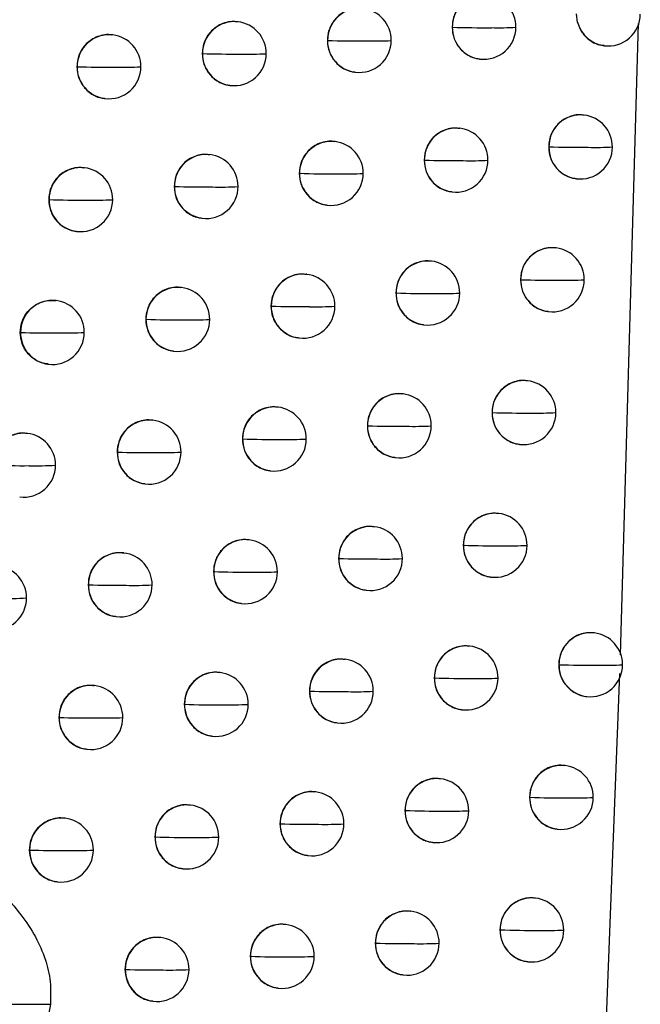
# Model space of a CAD drawing. Header units: millimetres. Extents: x 12 to 1209, y -252 to 1182.
# Tile 55 of 162: x 247 to 256, y 341 to 357. Entities that reach past the tile are written whole.
import ezdxf

# ---------------------------------------------------------------- set-up
doc = ezdxf.new("R2010")
doc.units = ezdxf.units.MM

msp = doc.modelspace()

# ---------------------------------------------------------------- linework, layer by layer
at = {"color": 7, "linetype": 'Continuous', "lineweight": 25}
for p, q in [((255.225, 356.711), (255.209, 356.842)), ((249.927, 356.72), (249.919, 356.721)), ((253.267, 356.635), (253.268, 356.635)), ((255.895, 346.84), (256.177, 356.692)), ((247.972, 356.515), (247.964, 356.516)), ((251.321, 356.429), (251.323, 356.429)), ((255.637, 356.346), (255.644, 356.345)), ((249.37, 356.224), (249.373, 356.223)), ((247.413, 356.019), (247.418, 356.018)), ((253.697, 356.139), (253.703, 356.138)), ((251.752, 355.933), (251.758, 355.932)), ((249.802, 355.728), (249.808, 355.727)), ((247.846, 355.523), (247.853, 355.522)), ((255.328, 355.264), (255.319, 355.265)), ((253.386, 355.057), (253.378, 355.058)), ((251.44, 354.851), (251.432, 354.852)), ((254.774, 354.767), (254.774, 354.767)), ((249.489, 354.646), (249.481, 354.647)), ((252.831, 354.561), (252.832, 354.561)), ((247.533, 354.441), (247.525, 354.442)), ((250.884, 354.355), (250.886, 354.355)), ((248.931, 354.15), (248.935, 354.15)), ((255.203, 354.272), (255.209, 354.271)), ((253.261, 354.065), (253.267, 354.064)), ((246.974, 353.945), (246.979, 353.945)), ((251.315, 353.859), (251.321, 353.859)), ((249.363, 353.654), (249.37, 353.653)), ((247.407, 353.449), (247.414, 353.448)), ((254.889, 353.191), (254.88, 353.192)), ((252.946, 352.984), (252.938, 352.985)), ((250.999, 352.779), (250.99, 352.78)), ((254.334, 352.694), (254.335, 352.694)), ((249.046, 352.573), (249.038, 352.574)), ((252.39, 352.488), (252.392, 352.488)), ((247.089, 352.369), (247.081, 352.37)), ((250.442, 352.282), (250.444, 352.282)), ((254.763, 352.199), (254.77, 352.198)), ((248.488, 352.077), (248.492, 352.077)), ((246.53, 351.873), (246.535, 351.872)), ((252.821, 351.992), (252.827, 351.991)), ((250.873, 351.786), (250.88, 351.786)), ((248.92, 351.581), (248.927, 351.58)), ((246.963, 351.377), (246.97, 351.376)), ((254.445, 351.119), (254.437, 351.12)), ((252.501, 350.912), (252.493, 350.913)), ((250.552, 350.707), (250.544, 350.708)), ((253.89, 350.622), (253.891, 350.622)), ((248.599, 350.502), (248.591, 350.502)), ((251.945, 350.416), (251.947, 350.416)), ((246.641, 350.297), (246.633, 350.298)), ((249.995, 350.211), (249.998, 350.21)), ((248.041, 350.006), (248.045, 350.005)), ((254.32, 350.126), (254.326, 350.126)), ((252.376, 349.92), (252.382, 349.919)), ((250.427, 349.715), (250.433, 349.714)), ((248.473, 349.509), (248.48, 349.509)), ((253.997, 349.047), (253.988, 349.048)), ((252.052, 348.841), (252.043, 348.842)), ((250.102, 348.636), (250.094, 348.637)), ((253.442, 348.551), (253.443, 348.551)), ((248.147, 348.431), (248.139, 348.432)), ((251.495, 348.345), (251.498, 348.345)), ((249.544, 348.14), (249.548, 348.139)), ((253.871, 348.055), (253.878, 348.054)), ((247.589, 347.935), (247.593, 347.934)), ((251.926, 347.849), (251.933, 347.848)), ((249.976, 347.644), (249.983, 347.643)), ((248.021, 347.439), (248.028, 347.438)), ((255.486, 347.183), (255.477, 347.185)), ((253.544, 346.977), (253.536, 346.978)), ((251.598, 346.771), (251.589, 346.772)), ((254.931, 346.687), (254.932, 346.687)), ((249.647, 346.566), (249.639, 346.567)), ((252.988, 346.481), (252.99, 346.481)), ((255.506, 336.743), (255.886, 346.548)), ((247.691, 346.361), (247.683, 346.362)), ((251.041, 346.275), (251.043, 346.275)), ((255.36, 346.191), (255.367, 346.191)), ((249.089, 346.07), (249.092, 346.069)), ((247.132, 345.865), (247.137, 345.864)), ((253.418, 345.985), (253.425, 345.984)), ((251.472, 345.779), (251.479, 345.778)), ((249.521, 345.574), (249.528, 345.573)), ((247.565, 345.369), (247.572, 345.368)), ((255.03, 345.114), (255.021, 345.115)), ((253.087, 344.908), (253.078, 344.909)), ((251.139, 344.702), (251.131, 344.703)), ((249.187, 344.497), (249.179, 344.498)), ((254.475, 344.618), (254.476, 344.618)), ((252.531, 344.411), (252.533, 344.411)), ((247.23, 344.292), (247.222, 344.293)), ((250.582, 344.206), (250.585, 344.205)), ((254.904, 344.122), (254.911, 344.121)), ((248.629, 344.001), (248.633, 344)), ((252.961, 343.916), (252.968, 343.915)), ((246.671, 343.796), (246.676, 343.796)), ((251.013, 343.71), (251.02, 343.709)), ((249.061, 343.505), (249.068, 343.504)), ((247.104, 343.3), (247.111, 343.299)), ((254.569, 343.046), (254.561, 343.047)), ((252.625, 342.839), (252.616, 342.84)), ((250.676, 342.634), (250.668, 342.635)), ((254.014, 342.549), (254.015, 342.549)), ((248.723, 342.429), (248.715, 342.43)), ((252.069, 342.343), (252.071, 342.343)), ((250.119, 342.138), (250.122, 342.137)), ((254.444, 342.054), (254.45, 342.053)), ((248.164, 341.933), (248.169, 341.932)), ((252.499, 341.847), (252.506, 341.847)), ((250.55, 341.642), (250.557, 341.641)), ((248.597, 341.437), (248.604, 341.436)), ((235.976, 341.388), (247, 341.388))]:
    msp.add_line(p, q, dxfattribs=at)
at = {"color": 7, "linetype": 'Continuous', "lineweight": 25, "flags": 128}
for points in [[(247.418, 356.018), (247.418, 356.018), (247.418, 356.018), (247.418, 356.019), (247.418, 356.019), (247.418, 356.019), (247.418, 356.019), (247.418, 356.019), (247.418, 356.019)], [(246.979, 353.945), (246.979, 353.945), (246.979, 353.945), (246.979, 353.945), (246.979, 353.945), (246.979, 353.945), (246.979, 353.945), (246.979, 353.945), (246.979, 353.945)], [(246.535, 351.872), (246.535, 351.872), (246.535, 351.872), (246.535, 351.872), (246.535, 351.872), (246.535, 351.872), (246.535, 351.872), (246.535, 351.872), (246.535, 351.872)], [(247.137, 345.864), (247.137, 345.864), (247.137, 345.864), (247.137, 345.864), (247.137, 345.865), (247.137, 345.865), (247.137, 345.865), (247.137, 345.865), (247.137, 345.865)], [(246.676, 343.796), (246.676, 343.796), (246.676, 343.796), (246.676, 343.796), (246.676, 343.796), (246.676, 343.796), (246.676, 343.796), (246.676, 343.796), (246.676, 343.796)]]:
    msp.add_lwpolyline(points, dxfattribs=at)
at = {"color": 7, "linetype": 'Continuous', "lineweight": 25}
for centre, radius, start, end in [((253.766, 356.637), 0.497, 83.4434, 180.2082), ((253.763, 356.635), 0.5, 359.8122, 83.1656), ((251.821, 356.431), 0.497, 83.4435, 180.2196), ((251.818, 356.429), 0.5, 359.8192, 83.1656), ((255.703, 356.842), 0.5, 263.1656, 359.8098), ((249.87, 356.226), 0.497, 83.4436, 180.2327), ((249.868, 356.223), 0.5, 359.8301, 83.1656), ((253.769, 372.231), 15.604, 268.1616, 270.4063), ((253.774, 356.634), 0.505, 179.7815, 179.8513), ((253.765, 356.631), 0.496, 179.5404, 262.9184), ((253.763, 356.635), 0.5, 263.1656, 359.8122), ((253.992, 362.238), 5.611, 268.847, 272.7624), ((255.703, 356.836), 0.494, 194.5749, 263.0343), ((247.915, 356.021), 0.497, 83.4437, 180.2468), ((247.913, 356.018), 0.5, 359.8442, 83.1656), ((251.816, 371.229), 14.808, 268.0934, 270.4269), ((251.829, 356.428), 0.505, 179.7928, 179.8513), ((251.819, 356.425), 0.496, 179.5403, 262.9184), ((251.818, 356.429), 0.5, 263.1656, 359.8192), ((252.041, 361.991), 5.571, 268.8191, 272.8471), ((249.858, 370.529), 14.313, 268.0588, 270.4402), ((249.879, 356.222), 0.505, 179.8059, 179.8513), ((249.869, 356.219), 0.496, 179.5403, 262.9184), ((249.868, 356.223), 0.5, 263.1656, 359.8301), ((250.085, 361.846), 5.631, 268.8127, 272.8811), ((247.895, 370.089), 14.078, 268.058, 270.4457), ((247.914, 356.014), 0.496, 179.5403, 262.9184), ((247.913, 356.018), 0.5, 263.1656, 359.8442), ((248.123, 361.8), 5.79, 268.8269, 272.8651), ((255.271, 354.77), 0.497, 83.4433, 180.2013), ((255.268, 354.767), 0.5, 359.8097, 83.1656), ((253.33, 354.563), 0.497, 83.4434, 180.2108), ((253.327, 354.561), 0.5, 359.8131, 83.1656), ((251.383, 354.357), 0.497, 83.4435, 180.2224), ((251.381, 354.355), 0.5, 359.8209, 83.1656), ((255.28, 371.156), 16.395, 268.2301, 270.3873), ((255.279, 354.766), 0.505, 179.7746, 179.8513), ((255.27, 354.763), 0.496, 179.5404, 262.9184), ((255.268, 354.767), 0.5, 263.1656, 359.8097), ((255.503, 360.463), 5.703, 268.8797, 272.6718), ((249.432, 354.152), 0.497, 83.4436, 180.2356), ((249.429, 354.15), 0.5, 359.8324, 83.1656), ((253.331, 369.883), 15.33, 268.1363, 270.4133), ((253.338, 354.56), 0.505, 179.784, 179.8513), ((253.329, 354.557), 0.496, 179.5404, 262.9184), ((253.327, 354.561), 0.5, 263.1656, 359.8131), ((253.555, 360.129), 5.577, 268.8349, 272.7959), ((247.476, 353.947), 0.497, 83.4437, 180.2497), ((247.473, 353.945), 0.5, 359.8468, 83.1656), ((251.377, 368.962), 14.615, 268.0755, 270.4323), ((251.391, 354.354), 0.505, 179.7956, 179.8513), ((251.382, 354.351), 0.496, 179.5403, 262.9184), ((251.381, 354.355), 0.5, 263.1656, 359.8209), ((251.602, 359.904), 5.558, 268.8117, 272.8696), ((249.418, 368.323), 14.181, 268.0478, 270.4439), ((249.44, 354.148), 0.505, 179.8088, 179.8513), ((249.431, 354.146), 0.496, 179.5403, 262.9184), ((249.429, 354.15), 0.5, 263.1656, 359.8324), ((249.645, 359.776), 5.635, 268.8093, 272.8935), ((247.454, 367.932), 13.995, 268.0531, 270.448), ((247.475, 353.941), 0.496, 179.5403, 262.9184), ((247.473, 353.945), 0.5, 263.1656, 359.8468), ((247.683, 359.746), 5.81, 268.827, 272.8687), ((254.832, 352.697), 0.497, 83.4434, 180.2035), ((254.829, 352.694), 0.5, 359.8098, 83.1656), ((252.889, 352.49), 0.497, 83.4434, 180.2134), ((252.887, 352.488), 0.5, 359.8142, 83.1656), ((250.942, 352.285), 0.497, 83.4435, 180.2253), ((250.939, 352.282), 0.5, 359.8227, 83.1656), ((254.839, 368.73), 16.043, 268.1987, 270.3956), ((254.84, 352.693), 0.505, 179.7767, 179.8513), ((254.831, 352.69), 0.496, 179.5404, 262.9184), ((254.829, 352.694), 0.5, 263.1656, 359.8098), ((255.062, 358.335), 5.648, 268.8636, 272.7146), ((248.989, 352.079), 0.497, 83.4436, 180.2386), ((248.987, 352.077), 0.5, 359.8347, 83.1656), ((252.889, 367.559), 15.079, 268.1128, 270.4199), ((252.897, 352.487), 0.505, 179.7866, 179.8513), ((252.888, 352.484), 0.496, 179.5403, 262.9184), ((252.887, 352.488), 0.5, 263.1656, 359.8142), ((253.113, 358.027), 5.548, 268.8239, 272.8268), ((247.032, 351.875), 0.497, 83.4437, 180.2525), ((247.03, 351.872), 0.5, 359.8494, 83.1656), ((250.933, 366.712), 14.437, 268.0592, 270.4372), ((250.95, 352.281), 0.505, 179.7985, 179.8513), ((250.941, 352.278), 0.496, 179.5403, 262.9184), ((250.939, 352.282), 0.5, 263.1656, 359.8227), ((251.159, 357.822), 5.549, 268.8051, 272.8897), ((248.974, 366.13), 14.061, 268.0381, 270.4473), ((248.997, 352.076), 0.505, 179.8117, 179.8513), ((248.988, 352.073), 0.496, 179.5403, 262.9184), ((248.987, 352.077), 0.5, 263.1656, 359.8347), ((249.201, 357.711), 5.643, 268.8067, 272.9041), ((247.009, 365.786), 13.922, 268.0494, 270.4499), ((247.031, 351.868), 0.496, 179.5403, 262.9184), ((247.03, 351.872), 0.5, 263.1656, 359.8494), ((247.238, 357.696), 5.832, 268.8278, 272.8706), ((254.388, 350.624), 0.497, 83.4434, 180.2058), ((254.386, 350.622), 0.5, 359.8102, 83.1656), ((252.444, 350.418), 0.497, 83.4435, 180.2161), ((252.442, 350.416), 0.5, 359.8155, 83.1656), ((250.496, 350.213), 0.497, 83.4436, 180.2282), ((250.493, 350.21), 0.5, 359.8247, 83.1656), ((254.393, 366.334), 15.72, 268.1693, 270.4035), ((254.396, 350.621), 0.505, 179.779, 179.8513), ((254.387, 350.618), 0.496, 179.5404, 262.9184), ((254.386, 350.622), 0.5, 263.1656, 359.8102), ((254.616, 356.215), 5.601, 268.8489, 272.7544), ((248.542, 350.007), 0.497, 83.4437, 180.2415), ((248.539, 350.005), 0.5, 359.8371, 83.1656), ((252.442, 365.256), 14.848, 268.0909, 270.4261), ((252.452, 350.415), 0.505, 179.7893, 179.8513), ((252.443, 350.412), 0.496, 179.5403, 262.9184), ((252.442, 350.416), 0.5, 263.1656, 359.8155), ((252.666, 355.931), 5.524, 268.814, 272.8552), ((246.584, 349.803), 0.497, 83.4438, 180.2554), ((246.581, 349.801), 0.5, 359.8521, 83.1656), ((250.485, 364.477), 14.275, 268.0444, 270.4418), ((250.504, 350.209), 0.505, 179.8014, 179.8513), ((250.495, 350.206), 0.496, 179.5403, 262.9184), ((250.493, 350.21), 0.5, 263.1656, 359.8247), ((250.712, 355.745), 5.543, 268.7995, 272.9077), ((248.525, 363.949), 13.952, 268.0297, 270.4504), ((248.55, 350.004), 0.505, 179.8147, 179.8513), ((248.541, 350.001), 0.496, 179.5403, 262.9184), ((248.539, 350.005), 0.5, 263.1656, 359.8371), ((248.752, 355.65), 5.653, 268.8048, 272.9127), ((246.559, 363.651), 13.858, 268.0469, 270.4515), ((246.581, 349.801), 0.5, 263.1656, 359.8521), ((246.788, 355.649), 5.857, 268.8292, 272.871), ((253.94, 348.553), 0.497, 83.4434, 180.2082), ((253.937, 348.551), 0.5, 359.8108, 83.1656), ((251.995, 348.347), 0.497, 83.4435, 180.2188), ((251.992, 348.345), 0.5, 359.8169, 83.1656), ((250.045, 348.142), 0.497, 83.4436, 180.2311), ((250.042, 348.139), 0.5, 359.8267, 83.1656), ((253.943, 363.967), 15.424, 268.1417, 270.411), ((253.948, 348.549), 0.505, 179.7814, 179.8513), ((253.939, 348.547), 0.496, 179.5404, 262.9184), ((253.937, 348.551), 0.5, 263.1656, 359.8108), ((254.167, 354.102), 5.559, 268.8353, 272.7915), ((248.09, 347.937), 0.497, 83.4437, 180.2444), ((248.088, 347.934), 0.5, 359.8396, 83.1656), ((251.994, 348.341), 0.496, 179.5403, 262.9184), ((251.99, 362.973), 14.636, 268.0707, 270.432), ((252.003, 348.343), 0.505, 179.792, 179.8513), ((251.992, 348.345), 0.5, 263.1656, 359.8169), ((252.215, 353.841), 5.505, 268.805, 272.881), ((246.129, 347.73), 0.5, 359.8548, 83.1656), ((250.033, 362.258), 14.126, 268.031, 270.4461), ((250.053, 348.138), 0.505, 179.8043, 179.8513), ((250.044, 348.135), 0.496, 179.5403, 262.9184), ((250.042, 348.139), 0.5, 263.1656, 359.8267), ((250.26, 353.672), 5.542, 268.7947, 272.9235), ((248.071, 361.78), 13.854, 268.0225, 270.4532), ((248.098, 347.933), 0.505, 179.8176, 179.8513), ((248.089, 347.93), 0.496, 179.5403, 262.9184), ((248.088, 347.934), 0.5, 263.1656, 359.8396), ((248.299, 353.592), 5.667, 268.8037, 272.9195), ((246.129, 347.73), 0.5, 263.1656, 359.8548), ((246.334, 353.606), 5.885, 268.8312, 272.8698), ((255.429, 346.689), 0.497, 83.4434, 180.2018), ((255.426, 346.687), 0.5, 359.8089, 83.1656), ((253.487, 346.483), 0.497, 83.4434, 180.2107), ((253.484, 346.481), 0.5, 359.8117, 83.1656), ((251.541, 346.277), 0.497, 83.4435, 180.2216), ((251.538, 346.275), 0.5, 359.8186, 83.1656), ((255.437, 362.866), 16.186, 268.2102, 270.3922), ((255.437, 346.686), 0.505, 179.7751, 179.8513), ((255.428, 346.683), 0.496, 179.5404, 262.9184), ((255.426, 346.687), 0.5, 263.1656, 359.8089), ((255.66, 352.336), 5.657, 268.8686, 272.7001), ((249.59, 346.072), 0.497, 83.4436, 180.234), ((249.587, 346.069), 0.5, 359.8289, 83.1656), ((253.488, 361.625), 15.152, 268.1159, 270.4181), ((253.495, 346.479), 0.505, 179.7839, 179.8513), ((253.486, 346.477), 0.496, 179.5404, 262.9184), ((253.484, 346.481), 0.5, 263.1656, 359.8117), ((253.712, 351.996), 5.524, 268.8228, 272.8258), ((247.634, 345.867), 0.497, 83.4437, 180.2473), ((247.631, 345.864), 0.5, 359.8421, 83.1656), ((251.534, 360.709), 14.442, 268.0521, 270.4374), ((251.549, 346.273), 0.505, 179.7948, 179.8513), ((251.54, 346.271), 0.496, 179.5403, 262.9184), ((251.538, 346.275), 0.5, 263.1656, 359.8186), ((251.76, 351.756), 5.49, 268.7971, 272.9046), ((249.576, 360.052), 13.991, 268.0191, 270.4501), ((249.598, 346.068), 0.505, 179.8072, 179.8513), ((249.589, 346.065), 0.496, 179.5403, 262.9184), ((249.587, 346.069), 0.5, 263.1656, 359.8289), ((249.803, 351.604), 5.543, 268.7908, 272.9373), ((247.613, 359.622), 13.766, 268.0167, 270.4557), ((247.633, 345.86), 0.496, 179.5403, 262.9184), ((247.631, 345.864), 0.5, 263.1656, 359.8421), ((247.841, 351.539), 5.683, 268.8032, 272.9246), ((254.973, 344.62), 0.497, 83.4434, 180.204), ((254.97, 344.618), 0.5, 359.809, 83.1656), ((253.03, 344.414), 0.497, 83.4434, 180.2132), ((253.027, 344.411), 0.5, 359.8127, 83.1656), ((251.082, 344.208), 0.497, 83.4435, 180.2244), ((251.079, 344.205), 0.5, 359.8203, 83.1656), ((249.13, 344.003), 0.497, 83.4436, 180.237), ((249.127, 344), 0.5, 359.8312, 83.1656), ((254.979, 360.45), 15.84, 268.1785, 270.4006), ((254.981, 344.616), 0.505, 179.7772, 179.8513), ((254.972, 344.614), 0.496, 179.5404, 262.9184), ((254.97, 344.618), 0.5, 263.1656, 359.809), ((255.202, 350.212), 5.602, 268.8524, 272.7433), ((253.029, 359.307), 14.903, 268.0918, 270.4248), ((253.038, 344.41), 0.505, 179.7865, 179.8513), ((253.029, 344.407), 0.496, 179.5403, 262.9184), ((253.027, 344.411), 0.5, 263.1656, 359.8127), ((253.253, 349.897), 5.494, 268.8115, 272.8574), ((247.173, 343.798), 0.497, 83.4437, 180.2502), ((247.171, 343.796), 0.5, 359.8447, 83.1656), ((251.074, 358.461), 14.264, 268.0351, 270.4426), ((251.09, 344.204), 0.505, 179.7976, 179.8513), ((251.081, 344.202), 0.496, 179.5403, 262.9184), ((251.079, 344.205), 0.5, 263.1656, 359.8203), ((251.3, 349.675), 5.479, 268.7901, 272.9258), ((249.115, 357.86), 13.868, 268.0085, 270.4537), ((249.138, 343.999), 0.505, 179.8101, 179.8513), ((249.129, 343.996), 0.496, 179.5403, 262.9184), ((249.127, 344), 0.5, 263.1656, 359.8312), ((249.342, 349.539), 5.548, 268.7876, 272.9491), ((247.151, 357.475), 13.688, 268.012, 270.4578), ((247.172, 343.792), 0.496, 179.5403, 262.9184), ((247.171, 343.796), 0.5, 263.1656, 359.8447), ((247.379, 349.489), 5.702, 268.8034, 272.9279), ((254.512, 342.552), 0.497, 83.4434, 180.2062), ((254.509, 342.549), 0.5, 359.8094, 83.1656), ((252.568, 342.345), 0.497, 83.4435, 180.2159), ((252.565, 342.343), 0.5, 359.814, 83.1656), ((250.619, 342.14), 0.497, 83.4435, 180.2273), ((250.616, 342.137), 0.5, 359.8222, 83.1656), ((254.516, 358.065), 15.523, 268.1488, 270.4085), ((254.52, 342.548), 0.505, 179.7795, 179.8513), ((254.511, 342.545), 0.496, 179.5404, 262.9184), ((254.509, 342.549), 0.5, 263.1656, 359.8094), ((254.74, 348.095), 5.554, 268.8374, 272.7835), ((248.666, 341.935), 0.497, 83.4436, 180.2399), ((248.663, 341.932), 0.5, 359.8335, 83.1656), ((252.565, 357.009), 14.674, 268.0695, 270.4311), ((252.576, 342.342), 0.505, 179.7891, 179.8513), ((252.567, 342.339), 0.496, 179.5403, 262.9184), ((252.565, 342.343), 0.5, 263.1656, 359.814), ((252.79, 347.803), 5.469, 268.8012, 272.8865), ((250.609, 356.229), 14.1, 268.0196, 270.4473), ((250.627, 342.136), 0.505, 179.8005, 179.8513), ((250.618, 342.133), 0.496, 179.5403, 262.9184), ((250.616, 342.137), 0.5, 263.1656, 359.8222), ((250.835, 347.6), 5.471, 268.7841, 272.9448), ((248.649, 355.68), 13.756, 267.9992, 270.457), ((248.674, 341.931), 0.505, 179.8131, 179.8513), ((248.665, 341.928), 0.496, 179.5403, 262.9184), ((248.663, 341.932), 0.5, 263.1656, 359.8335), ((248.876, 347.479), 5.556, 268.7853, 272.9589)]:
    msp.add_arc(centre, radius, start, end, dxfattribs=at)
for points, knots in [([(237.468, 348.738), (237.683, 349.721), (238.113, 351.682), (238.744, 354.619), (239.364, 357.541), (239.972, 360.449), (240.567, 363.342), (241.151, 366.221), (241.723, 369.086), (242.284, 371.936), (242.833, 374.772), (243.371, 377.593), (243.898, 380.399), (244.414, 383.191), (244.919, 385.968), (245.414, 388.73), (245.898, 391.478), (246.371, 394.21), (246.834, 396.928), (247.287, 399.631), (247.729, 402.32), (248.162, 404.993), (248.585, 407.651), (248.999, 410.294), (249.402, 412.923), (249.797, 415.536), (250.182, 418.134), (250.558, 420.717), (250.925, 423.285), (251.284, 425.838), (251.516, 427.535), (251.632, 428.381)], [0, 0, 0, 0, 0.037324, 0.074443, 0.111358, 0.148069, 0.184577, 0.220881, 0.256981, 0.292878, 0.328572, 0.364063, 0.399351, 0.434437, 0.46932, 0.504, 0.538478, 0.572754, 0.606828, 0.6407, 0.67437, 0.707838, 0.741105, 0.774171, 0.807035, 0.839698, 0.87216, 0.904421, 0.936481, 0.968341, 1, 1, 1, 1]), ([(250.72, 420.796), (250.13, 416.803), (248.925, 408.648), (246.885, 396.194), (244.698, 383.768), (242.348, 371.371), (239.857, 358.997), (238.023, 350.605), (237.088, 346.325)], [0, 0, 0, 0, 0.159936, 0.326587, 0.499955, 0.659745, 0.826426, 1, 1, 1, 1]), ([(253.814, 357.129), (253.795, 357.132), (253.737, 357.141), (253.641, 357.125), (253.535, 357.086), (253.446, 357.026), (253.356, 356.934), (253.282, 356.801), (253.272, 356.688), (253.267, 356.635)], [0, 0, 0, 0, 0.0696, 0.213089, 0.348854, 0.476899, 0.597225, 0.813832, 1, 1, 1, 1]), ([(251.869, 356.923), (251.85, 356.926), (251.792, 356.935), (251.696, 356.919), (251.591, 356.88), (251.501, 356.821), (251.411, 356.728), (251.336, 356.596), (251.326, 356.482), (251.321, 356.429)], [0, 0, 0, 0, 0.069525, 0.212371, 0.347686, 0.475471, 0.595725, 0.812735, 1, 1, 1, 1]), ([(249.919, 356.717), (249.9, 356.72), (249.842, 356.729), (249.746, 356.714), (249.641, 356.675), (249.551, 356.616), (249.46, 356.524), (249.385, 356.391), (249.375, 356.277), (249.37, 356.224)], [0, 0, 0, 0, 0.069472, 0.2115819, 0.346379, 0.473861, 0.5940264, 0.8114815, 1, 1, 1, 1]), ([(253.267, 356.635), (253.272, 356.581), (253.283, 356.464), (253.359, 356.331), (253.45, 356.24), (253.538, 356.184), (253.623, 356.149), (253.678, 356.144), (253.697, 356.143)], [0, 0, 0, 0, 0.224443, 0.478889, 0.61808, 0.7649, 0.919356, 1, 1, 1, 1]), ([(255.225, 356.711), (255.244, 356.659), (255.284, 356.549), (255.402, 356.434), (255.525, 356.362), (255.605, 356.358), (255.639, 356.356)], [0, 0, 0, 0, 0.281779, 0.583212, 0.828835, 1, 1, 1, 1]), ([(247.964, 356.512), (247.945, 356.515), (247.887, 356.524), (247.792, 356.509), (247.687, 356.471), (247.597, 356.413), (247.505, 356.32), (247.429, 356.188), (247.419, 356.073), (247.413, 356.019)], [0, 0, 0, 0, 0.069436, 0.210551, 0.344643, 0.471708, 0.591743, 0.809784, 1, 1, 1, 1]), ([(251.321, 356.429), (251.326, 356.374), (251.337, 356.258), (251.414, 356.124), (251.505, 356.033), (251.594, 355.977), (251.678, 355.943), (251.733, 355.938), (251.752, 355.937)], [0, 0, 0, 0, 0.226247, 0.481307, 0.620345, 0.766694, 0.920358, 1, 1, 1, 1]), ([(249.37, 356.224), (249.375, 356.168), (249.386, 356.05), (249.464, 355.917), (249.557, 355.826), (249.645, 355.771), (249.729, 355.737), (249.784, 355.732), (249.802, 355.731)], [0, 0, 0, 0, 0.229471, 0.48562, 0.624388, 0.769916, 0.922206, 1, 1, 1, 1]), ([(247.413, 356.019), (247.419, 355.962), (247.43, 355.842), (247.512, 355.707), (247.605, 355.618), (247.694, 355.564), (247.776, 355.532), (247.829, 355.527), (247.847, 355.526)], [0, 0, 0, 0, 0.235859, 0.494153, 0.632394, 0.776316, 0.92592, 1, 1, 1, 1]), ([(255.319, 355.261), (255.3, 355.264), (255.242, 355.274), (255.149, 355.258), (255.029, 355.215), (254.928, 355.141), (254.853, 355.045), (254.791, 354.929), (254.781, 354.831), (254.774, 354.767)], [0, 0, 0, 0, 0.069689, 0.213498, 0.339082, 0.534819, 0.656196, 0.774338, 1, 1, 1, 1]), ([(253.378, 355.055), (253.359, 355.058), (253.301, 355.067), (253.205, 355.051), (253.1, 355.012), (253.01, 354.953), (252.92, 354.86), (252.846, 354.727), (252.836, 354.614), (252.831, 354.561)], [0, 0, 0, 0, 0.069579, 0.212934, 0.348608, 0.4766, 0.596912, 0.813605, 1, 1, 1, 1]), ([(251.432, 354.849), (251.413, 354.852), (251.355, 354.861), (251.259, 354.845), (251.153, 354.807), (251.064, 354.747), (250.973, 354.655), (250.899, 354.522), (250.888, 354.408), (250.884, 354.355)], [0, 0, 0, 0, 0.069511, 0.212213, 0.347428, 0.475155, 0.595393, 0.812491, 1, 1, 1, 1]), ([(254.774, 354.767), (254.78, 354.703), (254.79, 354.606), (254.852, 354.49), (254.928, 354.393), (255.03, 354.321), (255.132, 354.281), (255.184, 354.277), (255.203, 354.275)], [0, 0, 0, 0, 0.263833, 0.400834, 0.540865, 0.776535, 0.920501, 1, 1, 1, 1]), ([(249.481, 354.643), (249.462, 354.646), (249.404, 354.656), (249.308, 354.64), (249.203, 354.602), (249.113, 354.543), (249.022, 354.45), (248.947, 354.318), (248.936, 354.203), (248.931, 354.15)], [0, 0, 0, 0, 0.0694623, 0.2113996, 0.3460747, 0.4734852, 0.5936289, 0.8111873, 1, 1, 1, 1]), ([(252.831, 354.561), (252.836, 354.507), (252.847, 354.39), (252.923, 354.257), (253.014, 354.166), (253.102, 354.11), (253.187, 354.075), (253.243, 354.07), (253.261, 354.069)], [0, 0, 0, 0, 0.224676, 0.479203, 0.618373, 0.765129, 0.919476, 1, 1, 1, 1]), ([(247.525, 354.438), (247.506, 354.442), (247.448, 354.451), (247.352, 354.436), (247.247, 354.398), (247.158, 354.339), (247.066, 354.247), (246.99, 354.114), (246.979, 353.999), (246.974, 353.945)], [0, 0, 0, 0, 0.0694296, 0.2102757, 0.3441762, 0.4711276, 0.5911266, 0.8093244, 1, 1, 1, 1]), ([(250.884, 354.355), (250.889, 354.3), (250.899, 354.184), (250.976, 354.05), (251.068, 353.959), (251.157, 353.903), (251.241, 353.869), (251.296, 353.864), (251.315, 353.863)], [0, 0, 0, 0, 0.2266624, 0.4818646, 0.6208663, 0.7671067, 0.9205893, 1, 1, 1, 1]), ([(248.931, 354.15), (248.936, 354.094), (248.947, 353.976), (249.026, 353.842), (249.119, 353.752), (249.207, 353.697), (249.291, 353.663), (249.345, 353.659), (249.364, 353.657)], [0, 0, 0, 0, 0.230262, 0.486677, 0.625379, 0.770707, 0.92266, 1, 1, 1, 1]), ([(246.974, 353.945), (246.979, 353.888), (246.991, 353.767), (247.073, 353.633), (247.167, 353.543), (247.255, 353.49), (247.337, 353.458), (247.39, 353.454), (247.407, 353.452)], [0, 0, 0, 0, 0.237601, 0.496479, 0.634576, 0.778061, 0.926935, 1, 1, 1, 1]), ([(254.88, 353.188), (254.861, 353.191), (254.803, 353.2), (254.707, 353.185), (254.602, 353.145), (254.513, 353.085), (254.423, 352.992), (254.349, 352.86), (254.339, 352.747), (254.334, 352.694)], [0, 0, 0, 0, 0.069654, 0.213485, 0.34949, 0.477672, 0.598035, 0.814423, 1, 1, 1, 1]), ([(252.937, 352.982), (252.918, 352.985), (252.861, 352.994), (252.765, 352.978), (252.659, 352.939), (252.57, 352.88), (252.48, 352.787), (252.406, 352.654), (252.395, 352.541), (252.39, 352.488)], [0, 0, 0, 0, 0.06956, 0.21278, 0.348359, 0.476297, 0.596596, 0.813374, 1, 1, 1, 1]), ([(250.99, 352.776), (250.971, 352.779), (250.913, 352.788), (250.817, 352.773), (250.712, 352.734), (250.623, 352.675), (250.532, 352.582), (250.457, 352.449), (250.446, 352.335), (250.442, 352.282)], [0, 0, 0, 0, 0.069497, 0.212051, 0.347162, 0.474828, 0.595049, 0.812238, 1, 1, 1, 1]), ([(254.334, 352.694), (254.339, 352.64), (254.35, 352.524), (254.425, 352.391), (254.516, 352.299), (254.605, 352.243), (254.689, 352.208), (254.745, 352.204), (254.764, 352.202)], [0, 0, 0, 0, 0.22367, 0.47785, 0.617108, 0.764132, 0.918931, 1, 1, 1, 1]), ([(249.038, 352.57), (249.019, 352.574), (248.961, 352.583), (248.865, 352.567), (248.76, 352.529), (248.671, 352.47), (248.579, 352.378), (248.504, 352.245), (248.493, 352.131), (248.488, 352.077)], [0, 0, 0, 0, 0.069454, 0.211206, 0.34575, 0.473083, 0.593203, 0.810871, 1, 1, 1, 1]), ([(252.39, 352.488), (252.395, 352.434), (252.406, 352.317), (252.482, 352.184), (252.574, 352.093), (252.662, 352.036), (252.747, 352.002), (252.802, 351.997), (252.821, 351.996)], [0, 0, 0, 0, 0.224936, 0.479552, 0.6187, 0.765384, 0.919612, 1, 1, 1, 1]), ([(246.53, 351.873), (246.535, 351.927), (246.546, 352.042), (246.622, 352.175), (246.714, 352.267), (246.804, 352.325), (246.908, 352.363), (247.004, 352.378), (247.062, 352.369), (247.081, 352.366)], [0, 0, 0, 0, 0.1911559, 0.4094015, 0.5292602, 0.6559613, 0.7895016, 0.9298773, 1, 1, 1, 1]), ([(250.442, 352.282), (250.447, 352.227), (250.457, 352.11), (250.535, 351.977), (250.627, 351.886), (250.715, 351.83), (250.8, 351.796), (250.855, 351.791), (250.873, 351.79)], [0, 0, 0, 0, 0.227131, 0.482492, 0.621453, 0.767573, 0.920852, 1, 1, 1, 1]), ([(248.488, 352.077), (248.493, 352.021), (248.504, 351.903), (248.584, 351.769), (248.676, 351.678), (248.765, 351.624), (248.849, 351.59), (248.903, 351.586), (248.921, 351.584)], [0, 0, 0, 0, 0.23117, 0.487891, 0.626517, 0.771615, 0.923184, 1, 1, 1, 1]), ([(246.964, 351.38), (246.947, 351.381), (246.895, 351.385), (246.813, 351.417), (246.725, 351.469), (246.63, 351.558), (246.547, 351.694), (246.535, 351.815), (246.53, 351.873)], [0, 0, 0, 0, 0.071192, 0.219336, 0.362425, 0.500461, 0.760209, 1, 1, 1, 1]), ([(254.436, 351.116), (254.417, 351.119), (254.36, 351.128), (254.263, 351.112), (254.158, 351.073), (254.069, 351.013), (253.979, 350.92), (253.905, 350.788), (253.895, 350.675), (253.89, 350.622)], [0, 0, 0, 0, 0.069619, 0.21332, 0.349235, 0.477366, 0.597717, 0.814195, 1, 1, 1, 1]), ([(252.492, 350.91), (252.473, 350.913), (252.416, 350.922), (252.32, 350.906), (252.214, 350.867), (252.125, 350.808), (252.034, 350.715), (251.96, 350.583), (251.95, 350.469), (251.945, 350.416)], [0, 0, 0, 0, 0.069542, 0.212625, 0.348107, 0.47599, 0.596274, 0.81314, 1, 1, 1, 1]), ([(250.544, 350.704), (250.525, 350.707), (250.467, 350.716), (250.371, 350.701), (250.266, 350.662), (250.176, 350.603), (250.085, 350.51), (250.011, 350.378), (250, 350.264), (249.995, 350.211)], [0, 0, 0, 0, 0.069485, 0.211885, 0.346887, 0.47449, 0.594692, 0.811975, 1, 1, 1, 1]), ([(253.89, 350.622), (253.895, 350.568), (253.906, 350.452), (253.981, 350.319), (254.072, 350.227), (254.161, 350.171), (254.246, 350.136), (254.301, 350.131), (254.32, 350.13)], [0, 0, 0, 0, 0.223835, 0.478074, 0.617316, 0.764291, 0.919008, 1, 1, 1, 1]), ([(248.591, 350.499), (248.572, 350.502), (248.514, 350.511), (248.418, 350.496), (248.313, 350.458), (248.223, 350.399), (248.132, 350.306), (248.056, 350.174), (248.046, 350.059), (248.041, 350.006)], [0, 0, 0, 0, 0.069446, 0.210996, 0.345398, 0.472646, 0.59274, 0.810528, 1, 1, 1, 1]), ([(251.945, 350.416), (251.95, 350.361), (251.961, 350.245), (252.037, 350.112), (252.129, 350.02), (252.217, 349.964), (252.302, 349.93), (252.357, 349.925), (252.376, 349.924)], [0, 0, 0, 0, 0.225227, 0.479944, 0.619065, 0.765672, 0.919769, 1, 1, 1, 1]), ([(246.633, 350.294), (246.614, 350.297), (246.556, 350.307), (246.461, 350.291), (246.356, 350.254), (246.266, 350.196), (246.174, 350.104), (246.097, 349.971), (246.086, 349.855), (246.081, 349.801)], [0, 0, 0, 0, 0.069419, 0.209576, 0.342985, 0.469644, 0.589549, 0.808145, 1, 1, 1, 1]), ([(249.995, 350.211), (250, 350.155), (250.011, 350.038), (250.089, 349.905), (250.181, 349.814), (250.269, 349.758), (250.354, 349.724), (250.408, 349.719), (250.427, 349.718)], [0, 0, 0, 0, 0.22766, 0.4832, 0.622117, 0.7681, 0.921151, 1, 1, 1, 1]), ([(248.041, 350.006), (248.046, 349.949), (248.057, 349.831), (248.137, 349.696), (248.23, 349.606), (248.318, 349.552), (248.402, 349.519), (248.455, 349.514), (248.473, 349.513)], [0, 0, 0, 0, 0.23222, 0.489293, 0.627832, 0.772665, 0.923791, 1, 1, 1, 1]), ([(253.988, 349.045), (253.969, 349.048), (253.911, 349.057), (253.815, 349.041), (253.71, 349.002), (253.621, 348.942), (253.53, 348.849), (253.457, 348.717), (253.446, 348.603), (253.442, 348.551)], [0, 0, 0, 0, 0.0695968, 0.2131634, 0.3489853, 0.4770639, 0.5974022, 0.8139661, 1, 1, 1, 1]), ([(252.043, 348.838), (252.024, 348.841), (251.966, 348.851), (251.87, 348.835), (251.765, 348.796), (251.675, 348.737), (251.585, 348.644), (251.511, 348.512), (251.5, 348.398), (251.495, 348.345)], [0, 0, 0, 0, 0.069526, 0.212467, 0.347851, 0.475677, 0.595945, 0.812899, 1, 1, 1, 1]), ([(250.093, 348.633), (250.074, 348.636), (250.017, 348.645), (249.921, 348.63), (249.815, 348.591), (249.726, 348.532), (249.635, 348.44), (249.56, 348.307), (249.549, 348.193), (249.544, 348.14)], [0, 0, 0, 0, 0.069474, 0.211712, 0.3466, 0.474136, 0.594319, 0.811699, 1, 1, 1, 1]), ([(253.442, 348.551), (253.447, 348.497), (253.457, 348.381), (253.533, 348.248), (253.624, 348.156), (253.712, 348.1), (253.797, 348.065), (253.853, 348.06), (253.872, 348.059)], [0, 0, 0, 0, 0.22402, 0.478323, 0.617548, 0.764471, 0.919099, 1, 1, 1, 1]), ([(248.139, 348.428), (248.12, 348.431), (248.062, 348.44), (247.966, 348.425), (247.861, 348.387), (247.772, 348.328), (247.68, 348.236), (247.604, 348.103), (247.594, 347.988), (247.589, 347.935)], [0, 0, 0, 0, 0.069439, 0.210767, 0.345011, 0.472167, 0.592231, 0.810149, 1, 1, 1, 1]), ([(251.495, 348.345), (251.5, 348.29), (251.511, 348.174), (251.588, 348.041), (251.679, 347.949), (251.768, 347.893), (251.852, 347.859), (251.908, 347.854), (251.926, 347.852)], [0, 0, 0, 0, 0.2255541, 0.4803823, 0.6194754, 0.7659955, 0.9199466, 1, 1, 1, 1]), ([(249.544, 348.14), (249.549, 348.084), (249.56, 347.967), (249.638, 347.833), (249.73, 347.742), (249.819, 347.687), (249.903, 347.653), (249.958, 347.648), (249.976, 347.647)], [0, 0, 0, 0, 0.2282607, 0.4840034, 0.62287, 0.7686995, 0.9214934, 1, 1, 1, 1]), ([(247.589, 347.935), (247.594, 347.878), (247.605, 347.759), (247.685, 347.625), (247.779, 347.535), (247.867, 347.481), (247.95, 347.448), (248.004, 347.443), (248.022, 347.442)], [0, 0, 0, 0, 0.233441, 0.490924, 0.629362, 0.773888, 0.924501, 1, 1, 1, 1]), ([(255.477, 347.184), (255.44, 347.186), (255.367, 347.19), (255.262, 347.164), (255.142, 347.108), (255.027, 347.001), (254.946, 346.846), (254.936, 346.738), (254.931, 346.687)], [0, 0, 0, 0, 0.137466, 0.266572, 0.389661, 0.616767, 0.820196, 1, 1, 1, 1]), ([(253.535, 346.974), (253.516, 346.977), (253.459, 346.987), (253.362, 346.971), (253.257, 346.932), (253.168, 346.872), (253.077, 346.779), (253.004, 346.647), (252.993, 346.533), (252.988, 346.481)], [0, 0, 0, 0, 0.069576, 0.213007, 0.348735, 0.47676, 0.597084, 0.813735, 1, 1, 1, 1]), ([(251.589, 346.768), (251.57, 346.771), (251.512, 346.781), (251.416, 346.765), (251.311, 346.726), (251.221, 346.667), (251.131, 346.574), (251.056, 346.442), (251.046, 346.328), (251.041, 346.275)], [0, 0, 0, 0, 0.069511, 0.212308, 0.34759, 0.475357, 0.595608, 0.812652, 1, 1, 1, 1]), ([(254.931, 346.687), (254.936, 346.636), (254.945, 346.527), (255.026, 346.374), (255.137, 346.269), (255.251, 346.216), (255.319, 346.192), (255.356, 346.193), (255.36, 346.193)], [0, 0, 0, 0, 0.212494, 0.446771, 0.702941, 0.839926, 0.982488, 1, 1, 1, 1]), ([(249.638, 346.563), (249.619, 346.566), (249.561, 346.575), (249.465, 346.56), (249.36, 346.521), (249.271, 346.462), (249.179, 346.37), (249.104, 346.237), (249.094, 346.123), (249.089, 346.07)], [0, 0, 0, 0, 0.069464, 0.211531, 0.346298, 0.473763, 0.593924, 0.811407, 1, 1, 1, 1]), ([(252.988, 346.481), (252.993, 346.426), (253.004, 346.31), (253.08, 346.177), (253.171, 346.086), (253.26, 346.029), (253.345, 345.995), (253.4, 345.99), (253.419, 345.988)], [0, 0, 0, 0, 0.224226, 0.478602, 0.617808, 0.764673, 0.919203, 1, 1, 1, 1]), ([(237.088, 346.325), (238.051, 346.168), (239.978, 345.853), (242.378, 345.207), (244.199, 344.491), (245.3, 343.895), (246.057, 343.326), (246.497, 342.867), (246.772, 342.454), (246.927, 342.102), (247.012, 341.744), (247.004, 341.506), (247, 341.388)], [0, 0, 0, 0, 0.247822, 0.496012, 0.631888, 0.746871, 0.814559, 0.873121, 0.907982, 0.94003, 0.970297, 1, 1, 1, 1]), ([(247.683, 346.358), (247.664, 346.361), (247.606, 346.37), (247.51, 346.355), (247.405, 346.317), (247.316, 346.259), (247.224, 346.167), (247.148, 346.034), (247.137, 345.919), (247.132, 345.865)], [0, 0, 0, 0, 0.0694321, 0.2105121, 0.3445791, 0.4716296, 0.5916607, 0.8097235, 1, 1, 1, 1]), ([(251.041, 346.275), (251.046, 346.22), (251.057, 346.104), (251.133, 345.97), (251.225, 345.879), (251.314, 345.823), (251.398, 345.789), (251.453, 345.784), (251.472, 345.782)], [0, 0, 0, 0, 0.225922, 0.480875, 0.619937, 0.76636, 0.92015, 1, 1, 1, 1]), ([(249.089, 346.07), (249.094, 346.014), (249.105, 345.897), (249.183, 345.763), (249.275, 345.672), (249.364, 345.617), (249.448, 345.583), (249.503, 345.578), (249.521, 345.577)], [0, 0, 0, 0, 0.228946, 0.484919, 0.623729, 0.769384, 0.921886, 1, 1, 1, 1]), ([(247.132, 345.865), (247.137, 345.808), (247.149, 345.689), (247.23, 345.554), (247.323, 345.464), (247.412, 345.41), (247.494, 345.378), (247.548, 345.373), (247.565, 345.372)], [0, 0, 0, 0, 0.234876, 0.49284, 0.63116, 0.775325, 0.925335, 1, 1, 1, 1]), ([(255.021, 345.111), (255.002, 345.114), (254.944, 345.124), (254.848, 345.108), (254.742, 345.069), (254.653, 345.009), (254.563, 344.916), (254.49, 344.783), (254.48, 344.67), (254.475, 344.618)], [0, 0, 0, 0, 0.069646, 0.213536, 0.349585, 0.477794, 0.598167, 0.814525, 1, 1, 1, 1]), ([(253.078, 344.905), (253.059, 344.908), (253.001, 344.917), (252.905, 344.902), (252.8, 344.863), (252.71, 344.803), (252.62, 344.71), (252.546, 344.578), (252.536, 344.464), (252.531, 344.411)], [0, 0, 0, 0, 0.069557, 0.212851, 0.348482, 0.476452, 0.596762, 0.8135, 1, 1, 1, 1]), ([(251.13, 344.699), (251.112, 344.702), (251.054, 344.712), (250.958, 344.696), (250.852, 344.657), (250.763, 344.598), (250.672, 344.505), (250.598, 344.373), (250.587, 344.259), (250.582, 344.206)], [0, 0, 0, 0, 0.069498, 0.212144, 0.347321, 0.475026, 0.59526, 0.812396, 1, 1, 1, 1]), ([(249.178, 344.494), (249.159, 344.497), (249.102, 344.506), (249.006, 344.491), (248.901, 344.452), (248.811, 344.394), (248.72, 344.301), (248.645, 344.168), (248.634, 344.054), (248.629, 344.001)], [0, 0, 0, 0, 0.0694553, 0.2113388, 0.3459763, 0.4733651, 0.5935029, 0.8110951, 1, 1, 1, 1]), ([(254.475, 344.618), (254.48, 344.563), (254.49, 344.448), (254.566, 344.315), (254.657, 344.223), (254.745, 344.167), (254.83, 344.132), (254.886, 344.127), (254.905, 344.125)], [0, 0, 0, 0, 0.223371, 0.477452, 0.616733, 0.763827, 0.918743, 1, 1, 1, 1]), ([(252.531, 344.411), (252.536, 344.357), (252.546, 344.241), (252.622, 344.108), (252.714, 344.016), (252.802, 343.96), (252.887, 343.925), (252.942, 343.921), (252.961, 343.919)], [0, 0, 0, 0, 0.2244585, 0.4789145, 0.6180997, 0.764901, 0.9193242, 1, 1, 1, 1]), ([(247.222, 344.289), (247.203, 344.292), (247.145, 344.302), (247.05, 344.286), (246.945, 344.248), (246.855, 344.19), (246.763, 344.098), (246.687, 343.965), (246.676, 343.85), (246.671, 343.796)], [0, 0, 0, 0, 0.069426, 0.210222, 0.344087, 0.471017, 0.591009, 0.809237, 1, 1, 1, 1]), ([(250.582, 344.206), (250.587, 344.151), (250.598, 344.034), (250.675, 343.901), (250.767, 343.81), (250.855, 343.754), (250.94, 343.719), (250.995, 343.715), (251.014, 343.713)], [0, 0, 0, 0, 0.226337, 0.481431, 0.620457, 0.766773, 0.920381, 1, 1, 1, 1]), ([(248.629, 344.001), (248.634, 343.945), (248.645, 343.827), (248.724, 343.693), (248.816, 343.603), (248.905, 343.548), (248.989, 343.514), (249.043, 343.509), (249.061, 343.508)], [0, 0, 0, 0, 0.229731, 0.485969, 0.624713, 0.770169, 0.922338, 1, 1, 1, 1]), ([(246.671, 343.796), (246.677, 343.739), (246.688, 343.619), (246.77, 343.484), (246.864, 343.394), (246.952, 343.341), (247.034, 343.309), (247.087, 343.304), (247.105, 343.303)], [0, 0, 0, 0, 0.23658, 0.495116, 0.633295, 0.777033, 0.926329, 1, 1, 1, 1]), ([(254.56, 343.043), (254.541, 343.046), (254.484, 343.055), (254.387, 343.039), (254.282, 343), (254.193, 342.94), (254.103, 342.847), (254.029, 342.715), (254.019, 342.602), (254.014, 342.549)], [0, 0, 0, 0, 0.0696127, 0.2133698, 0.349326, 0.4774832, 0.5978447, 0.8142928, 1, 1, 1, 1]), ([(252.616, 342.837), (252.597, 342.84), (252.539, 342.849), (252.443, 342.833), (252.338, 342.794), (252.248, 342.735), (252.158, 342.642), (252.084, 342.51), (252.073, 342.396), (252.069, 342.343)], [0, 0, 0, 0, 0.06954, 0.212693, 0.348226, 0.47614, 0.596434, 0.813261, 1, 1, 1, 1]), ([(250.667, 342.631), (250.648, 342.634), (250.591, 342.643), (250.495, 342.628), (250.389, 342.589), (250.3, 342.53), (250.209, 342.437), (250.134, 342.305), (250.124, 342.191), (250.119, 342.138)], [0, 0, 0, 0, 0.069486, 0.211976, 0.347043, 0.474684, 0.594899, 0.81213, 1, 1, 1, 1]), ([(254.014, 342.549), (254.019, 342.495), (254.029, 342.379), (254.105, 342.246), (254.196, 342.155), (254.284, 342.098), (254.37, 342.063), (254.425, 342.059), (254.444, 342.057)], [0, 0, 0, 0, 0.223518, 0.477651, 0.616918, 0.763968, 0.918811, 1, 1, 1, 1]), ([(248.714, 342.426), (248.695, 342.429), (248.638, 342.438), (248.542, 342.423), (248.437, 342.385), (248.347, 342.326), (248.256, 342.233), (248.18, 342.101), (248.169, 341.986), (248.164, 341.933)], [0, 0, 0, 0, 0.0694472, 0.211133, 0.3456305, 0.4729365, 0.5930487, 0.8107578, 1, 1, 1, 1]), ([(252.069, 342.343), (252.074, 342.289), (252.084, 342.173), (252.16, 342.039), (252.252, 341.948), (252.34, 341.892), (252.425, 341.857), (252.481, 341.852), (252.5, 341.851)], [0, 0, 0, 0, 0.224719, 0.479265, 0.618427, 0.765158, 0.919463, 1, 1, 1, 1]), ([(250.119, 342.138), (250.124, 342.083), (250.135, 341.966), (250.212, 341.832), (250.304, 341.741), (250.392, 341.686), (250.477, 341.651), (250.532, 341.647), (250.551, 341.645)], [0, 0, 0, 0, 0.2268065, 0.48206, 0.6210462, 0.767241, 0.9206462, 1, 1, 1, 1]), ([(248.164, 341.933), (248.17, 341.877), (248.181, 341.759), (248.26, 341.625), (248.352, 341.534), (248.441, 341.479), (248.525, 341.446), (248.579, 341.441), (248.597, 341.44)], [0, 0, 0, 0, 0.230638, 0.48718, 0.625849, 0.771076, 0.922861, 1, 1, 1, 1]), ([(247, 341.388), (246.975, 341.246), (246.927, 340.962), (246.673, 340.444), (246.029, 339.676), (244.374, 338.57), (242.776, 338.033), (241.713, 337.676)], [0, 0, 0, 0, 0.063208, 0.126505, 0.252288, 0.502884, 1, 1, 1, 1])]:
    msp.add_open_spline(points, degree=3, knots=knots, dxfattribs=at)

doc.saveas('drawing.dxf')
